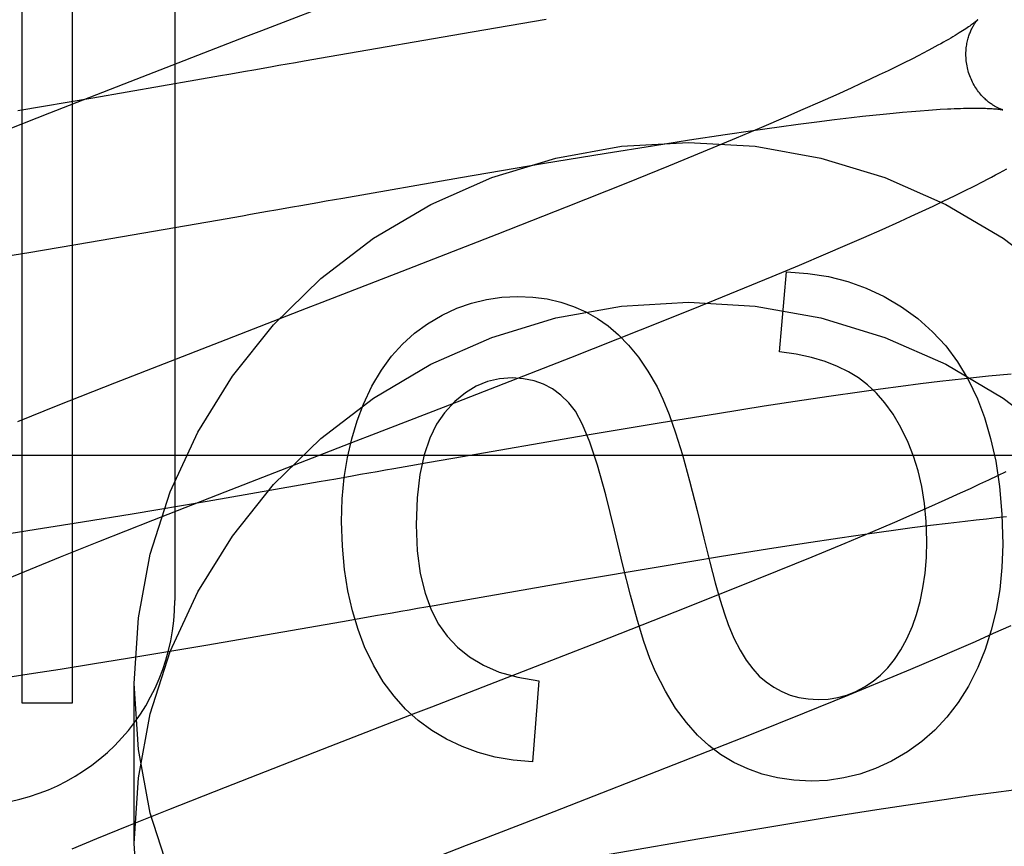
# Model space of a CAD drawing. Header units: inches. Extents: x 0 to 215, y 0 to 139.
# Tile 38 of 111: x 105.837 to 105.975, y 51.525 to 51.641. Entities that reach past the tile are written whole.
import ezdxf

# ---------------------------------------------------------------- set-up
doc = ezdxf.new("R2010")
doc.units = ezdxf.units.IN
doc.header["$LTSCALE"] = 11.804375
doc.header["$MEASUREMENT"] = 0
doc.linetypes.add('HIDDEN', pattern=[0.2, 0.1, -0.1])
doc.layers.add('DEFAULT_2', color=8, linetype='HIDDEN')

msp = doc.modelspace()

# ---------------------------------------------------------------- linework, layer by layer
at = {"layer": 'DEFAULT_2', "color": 8, "linetype": 'HIDDEN'}
for p, q in [((105.8585915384, 52.1641831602), (105.8585915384, 51.559379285)), ((105.8370516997, 51.7560268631), (105.8370516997, 51.54497928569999)), ((105.8441940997, 51.54497928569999), (105.8441940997, 51.7560268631)), ((105.9108961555, 51.6411140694), (105.9004635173, 51.6393606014)), ((105.9004635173, 51.6393606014), (105.8803467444, 51.6358826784)), ((105.8803467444, 51.6358826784), (105.8767927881, 51.6352609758)), ((105.9633474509, 51.63608299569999), (105.9623419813, 51.6355684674)), ((105.9601631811, 51.634482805), (105.9589922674, 51.6339132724)), ((105.9612800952, 51.635034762), (105.9601631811, 51.634482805)), ((105.9623419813, 51.6355684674), (105.9612800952, 51.635034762)), ((105.8650559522, 51.6332044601), (105.8615867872, 51.632597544)), ((105.8697238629, 51.6340223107), (105.8685528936, 51.63381707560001)), ((105.9577683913, 51.6333267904), (105.9564927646, 51.6327240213)), ((105.9589922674, 51.6339132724), (105.9577683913, 51.6333267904)), ((105.8410388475, 51.6280192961), (105.8523186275, 51.6324293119)), ((105.8615867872, 51.632597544), (105.8470606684, 51.6300779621)), ((105.9551666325, 51.6321055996), (105.9537911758, 51.6314720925)), ((105.9564927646, 51.6327240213), (105.9551666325, 51.6321055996)), ((105.9516381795, 51.6304947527), (105.9493813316, 51.62948658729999)), ((105.9537911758, 51.6314720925), (105.9516381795, 51.6304947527)), ((105.8470606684, 51.6300779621), (105.8364944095, 51.6282881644)), ((105.9493813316, 51.62948658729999), (105.9470248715, 51.6284492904)), ((105.8333418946, 51.6249705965), (105.8410388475, 51.6280192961)), ((105.9470248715, 51.6284492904), (105.9445731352, 51.6273845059)), ((105.955391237, 51.6275134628), (105.9568799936, 51.6276768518)), ((105.9568799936, 51.6276768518), (105.9583183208, 51.62782766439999)), ((105.9583183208, 51.62782766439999), (105.9597048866, 51.6279657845)), ((105.9597048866, 51.6279657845), (105.9610383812, 51.62809113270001)), ((105.9610383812, 51.62809113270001), (105.9623175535, 51.6282036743)), ((105.9623175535, 51.6282036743), (105.9635409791, 51.6283034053)), ((105.9635409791, 51.6283034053), (105.9647071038, 51.6283903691)), ((105.9445731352, 51.6273845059), (105.9411636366, 51.625924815)), ((105.9436720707, 51.6260331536), (105.9463623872, 51.6263979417)), ((105.9463623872, 51.6263979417), (105.9489591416, 51.6267375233)), ((105.9489591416, 51.6267375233), (105.9514576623, 51.627051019)), ((105.9514576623, 51.627051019), (105.9538533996, 51.6273376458)), ((105.9538533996, 51.6273376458), (105.955391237, 51.6275134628)), ((105.9310451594, 51.624185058), (105.9360752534, 51.6249444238)), ((105.9360752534, 51.6249444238), (105.9399472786, 51.6255091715)), ((105.9411636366, 51.625924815), (105.9376032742, 51.6244227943)), ((105.9399472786, 51.6255091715), (105.9436720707, 51.6260331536)), ((105.9258237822, 51.6233711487), (105.9310451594, 51.624185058)), ((105.9376032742, 51.6244227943), (105.9329570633, 51.622491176)), ((105.9103784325, 51.6208501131), (105.9193371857, 51.6223302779)), ((105.9193371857, 51.6223302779), (105.9258237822, 51.6233711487)), ((105.9329570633, 51.622491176), (105.9281129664, 51.6205056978)), ((105.8988136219, 51.61888621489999), (105.9103784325, 51.6208501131)), ((105.9281129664, 51.6205056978), (105.9220696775, 51.6180616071)), ((105.8822711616, 51.61601404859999), (105.8988136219, 51.61888621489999)), ((105.9220696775, 51.6180616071), (105.9136848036, 51.6147177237)), ((105.9711003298, 51.6176909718), (105.9723724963, 51.6183397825)), ((105.968330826, 51.6163192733), (105.9697500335, 51.6170158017)), ((105.9697500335, 51.6170158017), (105.9711003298, 51.6176909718)), ((105.8799002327, 51.6155991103), (105.8822711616, 51.61601404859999)), ((105.9653441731, 51.6148904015), (105.9668567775, 51.6156083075)), ((105.9668567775, 51.6156083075), (105.968330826, 51.6163192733)), ((105.8751673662, 51.6147698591), (105.8763490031, 51.6149769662)), ((105.9136848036, 51.6147177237), (105.9039114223, 51.6108709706)), ((105.9622371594, 51.6134473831), (105.9638048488, 51.6141705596)), ((105.9638048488, 51.6141705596), (105.9653441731, 51.6148904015)), ((105.846607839, 51.6098087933), (105.8646154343, 51.6129220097)), ((105.8646154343, 51.6129220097), (105.8681123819, 51.6135336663)), ((105.9581663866, 51.6116093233), (105.9606370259, 51.6127184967)), ((105.9606370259, 51.6127184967), (105.9622371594, 51.6134473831)), ((105.9556095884, 51.610479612), (105.9581663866, 51.6116093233)), ((105.8380681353, 51.60837326), (105.846607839, 51.6098087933)), ((105.9039114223, 51.6108709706), (105.8905440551, 51.60566680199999)), ((105.9529736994, 51.6093316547), (105.9556095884, 51.610479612)), ((105.8319465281, 51.6073717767), (105.8380681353, 51.60837326)), ((105.9465430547, 51.6065893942), (105.9502650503, 51.60816736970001)), ((105.9502650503, 51.60816736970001), (105.9529736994, 51.6093316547)), ((105.9427011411, 51.6049832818), (105.9465430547, 51.6065893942)), ((105.9437114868, 51.5943883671), (105.944693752, 51.6056230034)), ((105.9377436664, 51.6029392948), (105.9427011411, 51.6049832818)), ((105.9315915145, 51.6004392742), (105.9377436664, 51.6029392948)), ((105.8770863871, 51.6004597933), (105.8649420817, 51.59575952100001)), ((105.9241752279, 51.5974680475), (105.9315915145, 51.6004392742)), ((105.9143478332, 51.5935843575), (105.9241752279, 51.5974680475)), ((105.8649420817, 51.59575952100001), (105.8501338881, 51.5899820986)), ((105.8964348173, 51.5866041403), (105.9143478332, 51.5935843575)), ((105.9662799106, 51.59019221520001), (105.9635721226, 51.5898607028)), ((105.9680410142, 51.59039831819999), (105.9662799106, 51.59019221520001)), ((105.9697675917, 51.5905922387), (105.9680410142, 51.59039831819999)), ((105.9714608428, 51.5907737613), (105.9697675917, 51.5905922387)), ((105.9731184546, 51.5909422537), (105.9714608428, 51.5907737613)), ((105.9747350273, 51.5910968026), (105.9731184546, 51.5909422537)), ((105.976311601, 51.59123713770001), (105.9747350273, 51.5910968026)), ((105.8501338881, 51.5899820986), (105.8421594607, 51.58682626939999)), ((105.9579285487, 51.5891216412), (105.9549974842, 51.588716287)), ((105.9607875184, 51.5895034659), (105.9579285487, 51.5891216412)), ((105.9635721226, 51.5898607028), (105.9607875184, 51.5895034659)), ((105.9468522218, 51.5875288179), (105.9415403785, 51.5867152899)), ((105.9509823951, 51.5881411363), (105.9468522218, 51.5875288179)), ((105.9549974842, 51.588716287), (105.9509823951, 51.5881411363)), ((105.8421594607, 51.58682626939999), (105.8364713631, 51.5845440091)), ((105.8863391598, 51.5826981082), (105.8964348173, 51.5866041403)), ((105.9415403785, 51.5867152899), (105.9349713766, 51.5856757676)), ((105.9349713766, 51.5856757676), (105.9270803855, 51.58438806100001)), ((105.9270803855, 51.58438806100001), (105.9166600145, 51.5826384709)), ((105.9166600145, 51.5826384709), (105.8977394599, 51.5793713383)), ((106.0083915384, 51.57977925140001), (105.5083915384, 51.57977925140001)), ((105.8977394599, 51.5793713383), (105.8941828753, 51.5787497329)), ((105.8918165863, 51.5783355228), (105.8894558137, 51.577921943)), ((105.8941828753, 51.5787497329), (105.8918165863, 51.5783355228)), ((105.8812576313, 51.5764852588), (105.8789397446, 51.5760795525)), ((105.8835875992, 51.5768934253), (105.8812576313, 51.5764852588)), ((105.9731582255, 51.5763452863), (105.9718711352, 51.5757396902)), ((105.9743943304, 51.57693491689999), (105.9731582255, 51.5763452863)), ((105.9755782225, 51.5775079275), (105.9743943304, 51.57693491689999)), ((105.8789397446, 51.5760795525), (105.8631743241, 51.5733422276)), ((105.9705342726, 51.57511873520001), (105.9691488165, 51.5744829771)), ((105.9718711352, 51.5757396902), (105.9705342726, 51.57511873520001)), ((105.855523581, 51.5707136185), (105.8656932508, 51.5746976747)), ((105.9669822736, 51.5735028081), (105.9647134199, 51.57249235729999)), ((105.9691488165, 51.5744829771), (105.9669822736, 51.5735028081)), ((105.8631743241, 51.5733422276), (105.8525913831, 51.571548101)), ((105.9647134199, 51.57249235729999), (105.9623465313, 51.571453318)), ((105.8525913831, 51.571548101), (105.8456265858, 51.5704012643)), ((105.9623465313, 51.571453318), (105.9598859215, 51.5703873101)), ((105.9698534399, 51.57057081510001), (105.9713795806, 51.5707443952)), ((105.9713795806, 51.5707443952), (105.9728568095, 51.5709056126)), ((105.9728568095, 51.5709056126), (105.974283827, 51.5710543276)), ((105.974283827, 51.5710543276), (105.9756592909, 51.5711904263)), ((105.8399982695, 51.5695032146), (105.8355764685, 51.5688217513)), ((105.8456265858, 51.5704012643), (105.8399982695, 51.5695032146)), ((105.8478905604, 51.5676831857), (105.855523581, 51.5707136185)), ((105.9598859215, 51.5703873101), (105.9564669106, 51.5689267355)), ((105.959744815, 51.5692808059), (105.9624166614, 51.5696418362)), ((105.9624166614, 51.5696418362), (105.9649950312, 51.5699777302)), ((105.9649950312, 51.5699777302), (105.967475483, 51.5702876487)), ((105.967475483, 51.5702876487), (105.9698534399, 51.57057081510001)), ((105.9471990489, 51.5674495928), (105.9521978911, 51.568202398)), ((105.9521978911, 51.568202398), (105.9560448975, 51.56876194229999)), ((105.9564669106, 51.5689267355), (105.9528995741, 51.5674246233)), ((105.9560448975, 51.56876194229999), (105.959744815, 51.5692808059)), ((105.8425162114, 51.5655183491), (105.8478905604, 51.5676831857)), ((105.9355586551, 51.56560912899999), (105.9420087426, 51.5666422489)), ((105.9420087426, 51.5666422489), (105.9471990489, 51.5674495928)), ((105.9528995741, 51.5674246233), (105.9482482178, 51.5654939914)), ((105.838296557, 51.56379391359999), (105.8425162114, 51.5655183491)), ((105.9266467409, 51.56413890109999), (105.9355586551, 51.56560912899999)), ((105.9482482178, 51.5654939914), (105.9434026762, 51.5635106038)), ((105.8351049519, 51.5624710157), (105.838296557, 51.56379391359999)), ((105.9151360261, 51.5621863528), (105.9266467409, 51.56413890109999)), ((105.9434026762, 51.5635106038), (105.9373619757, 51.5610702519)), ((105.8998394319, 51.55953364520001), (105.9151360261, 51.5621863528)), ((105.9373619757, 51.5610702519), (105.9289879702, 51.5577334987)), ((105.8927539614, 51.55829345), (105.8951134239, 51.558706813)), ((105.8951134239, 51.558706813), (105.8974757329, 51.5591203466)), ((105.8974757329, 51.5591203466), (105.8998394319, 51.55953364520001)), ((105.8845391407, 51.5568538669), (105.8868772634, 51.5572634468)), ((105.9289879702, 51.5577334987), (105.918135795, 51.5534671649)), ((105.8629871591, 51.55311785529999), (105.882210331, 51.5564462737)), ((105.882210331, 51.5564462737), (105.8845391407, 51.5568538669)), ((105.9738634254, 51.55477643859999), (105.9763476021, 51.5558910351)), ((105.9713001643, 51.5536445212), (105.9738634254, 51.55477643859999)), ((105.8534048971, 51.5515069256), (105.8629871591, 51.55311785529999)), ((105.918135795, 51.5534671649), (105.9036709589, 51.5478434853)), ((105.9686604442, 51.55249550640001), (105.9713001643, 51.5536445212)), ((105.8473191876, 51.5505132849), (105.8534048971, 51.5515069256)), ((105.9622145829, 51.5497480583), (105.9659454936, 51.5513290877)), ((105.9659454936, 51.5513290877), (105.9686604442, 51.55249550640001)), ((105.8424571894, 51.5497422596), (105.8473191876, 51.5505132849)), ((105.8351112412, 51.5486298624), (105.8387154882, 51.5491665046)), ((105.8387154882, 51.5491665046), (105.8424571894, 51.5497422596)), ((105.9583640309, 51.54813901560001), (105.9622145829, 51.5497480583)), ((105.8528915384, 51.5252018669), (105.8528915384, 51.5476938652)), ((105.9036709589, 51.5478434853), (105.8947282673, 51.5443842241)), ((105.9098233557, 51.5480991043), (105.908963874, 51.5366803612)), ((105.9533956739, 51.5460913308), (105.9583640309, 51.54813901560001)), ((105.9472305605, 51.5435869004), (105.9533956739, 51.5460913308)), ((105.8370516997, 51.54497928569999), (105.8441940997, 51.54497928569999)), ((105.9397996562, 51.5406106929), (105.9472305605, 51.5435869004)), ((105.9299545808, 51.5367209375), (105.9397996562, 51.5406106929)), ((105.8804103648, 51.5388432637), (105.8656737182, 51.5330922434)), ((105.9120149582, 51.5297313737), (105.9299545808, 51.5367209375)), ((105.8656737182, 51.5330922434), (105.8577401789, 51.5299513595)), ((105.970922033, 51.5319439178), (105.9668986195, 51.53136827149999)), ((105.973858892, 51.5323494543), (105.970922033, 51.5319439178)), ((105.9767224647, 51.5327311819), (105.973858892, 51.5323494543)), ((105.9627590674, 51.530755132), (105.9574342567, 51.5299401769)), ((105.9668986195, 51.53136827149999), (105.9627590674, 51.530755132)), ((105.8577401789, 51.5299513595), (105.8520818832, 51.5276799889)), ((105.9019080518, 51.5258211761), (105.9120149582, 51.5297313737)), ((105.9574342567, 51.5299401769), (105.9508481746, 51.5288984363)), ((105.9508481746, 51.5288984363), (105.9429351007, 51.5276074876)), ((105.8520818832, 51.5276799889), (105.8475812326, 51.5258477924)), ((105.9429351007, 51.5276074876), (105.9324841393, 51.52585298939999)), ((105.8475812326, 51.5258477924), (105.8441297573, 51.52442297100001)), ((105.9324841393, 51.52585298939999), (105.9135059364, 51.5225759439))]:
    msp.add_line(p, q, dxfattribs=at)
for points in [[(105.8523186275, 51.6324293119), (105.8686112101, 51.6387404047), (105.869721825, 51.6391697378), (105.8708344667, 51.6395998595), (105.8898828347, 51.64698365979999)], [(105.9716232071, 51.6410908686), (105.9716142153, 51.6410822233), (105.9715979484, 51.6410669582), (105.9715738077, 51.6410448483), (105.9715412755, 51.64101576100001), (105.9714997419, 51.64097949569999), (105.9714487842, 51.6409360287), (105.9713879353, 51.6408853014), (105.9713167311, 51.6408272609), (105.9712346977, 51.6407618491), (105.9711414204, 51.64068905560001), (105.9710364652, 51.64060885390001), (105.9709194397, 51.6405212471), (105.9707899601, 51.6404262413), (105.9706475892, 51.6403238), (105.970491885, 51.6402138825), (105.9703224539, 51.64009648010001), (105.9701388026, 51.6399715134), (105.9699407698, 51.6398391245), (105.9697281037, 51.6396993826), (105.9695007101, 51.6395524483), (105.9692584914, 51.6393984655), (105.9690014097, 51.6392376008), (105.9687294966, 51.6390700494), (105.9684426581, 51.6388959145), (105.9681408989, 51.63871534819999), (105.967824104, 51.63852842), (105.9674922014, 51.6383352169), (105.9671451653, 51.6381358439), (105.9667829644, 51.6379303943), (105.9664056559, 51.6377190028), (105.9660133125, 51.6375018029), (105.965605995, 51.6372789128), (105.9651838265, 51.6370504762), (105.9647468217, 51.6368165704)], [(105.970281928, 51.633895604), (105.9702260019, 51.6341069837), (105.9701688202, 51.6343491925), (105.9701187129, 51.6345921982), (105.9700757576, 51.63483521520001), (105.9700399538, 51.6350775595), (105.9700112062, 51.6353188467), (105.9699893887, 51.635558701), (105.9699743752, 51.6357964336), (105.9699659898, 51.6360313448), (105.9699640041, 51.6362631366), (105.9699681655, 51.6364915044), (105.9699781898, 51.63671584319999), (105.9699937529, 51.6369355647), (105.9700145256, 51.6371504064), (105.9700401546, 51.6373600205), (105.9700702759, 51.6375641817), (105.9701045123, 51.63776263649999), (105.9701424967, 51.6379552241), (105.970183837, 51.6381416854), (105.9702282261, 51.63832215), (105.9702753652, 51.6384967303), (105.9703248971, 51.6386652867), (105.9703764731, 51.63882772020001), (105.9704297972, 51.63898408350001), (105.9704845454, 51.6391343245), (105.9705405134, 51.63927869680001), (105.9705975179, 51.6394174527), (105.9706552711, 51.6395505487), (105.9707135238, 51.6396780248), (105.9707720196, 51.6397998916), (105.9708304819, 51.63991611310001), (105.9708887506, 51.6400268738), (105.970946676, 51.64013235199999), (105.9710039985, 51.6402325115), (105.9710605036, 51.6403273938), (105.9711159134, 51.6404169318), (105.971169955, 51.6405010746), (105.971222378, 51.6405798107), (105.9712729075, 51.640653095), (105.9713213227, 51.640720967), (105.9713674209, 51.64078348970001), (105.9714108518, 51.64084052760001), (105.9714512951, 51.6408919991), (105.971488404, 51.64093780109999), (105.9715218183, 51.6409778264), (105.9715511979, 51.6410120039), (105.9715761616, 51.6410402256), (105.9715964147, 51.64106249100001), (105.9716116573, 51.6410787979), (105.9716214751, 51.6410890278), (105.9716254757, 51.6410930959)], [(105.9647468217, 51.6368165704), (105.9638285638, 51.6363327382), (105.9633474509, 51.63608299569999)], [(105.8732501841, 51.63464039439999), (105.8720726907, 51.634434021), (105.8697238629, 51.6340223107)], [(105.8767927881, 51.6352609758), (105.8756104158, 51.6350539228), (105.8732501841, 51.63464039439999)], [(105.8685528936, 51.63381707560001), (105.8662187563, 51.6334080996), (105.8650559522, 51.6332044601)], [(105.9751257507, 51.6284296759), (105.975133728, 51.6284279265), (105.9751451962, 51.6284253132), (105.9751478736, 51.6284246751), (105.9751421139, 51.6284261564), (105.975128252, 51.628429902), (105.9751066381, 51.62843604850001), (105.9750776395, 51.6284447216), (105.9750415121, 51.62845607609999), (105.974998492, 51.6284702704), (105.9749489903, 51.6284874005), (105.9748933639, 51.62850757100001), (105.9748319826, 51.6285308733), (105.9747652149, 51.62855738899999), (105.974693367, 51.62858721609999), (105.9746168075, 51.62862041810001), (105.9745356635, 51.6286571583), (105.9744500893, 51.6286975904), (105.97436034, 51.6287418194), (105.9742666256, 51.6287899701), (105.9741692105, 51.628842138), (105.9740683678, 51.62889840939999), (105.9739642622, 51.6289589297), (105.9738571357, 51.6290238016), (105.9737470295, 51.6290932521), (105.9736339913, 51.629167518), (105.9735182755, 51.6292467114), (105.9734000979, 51.6293309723), (105.9732796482, 51.6294204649), (105.9731571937, 51.6295153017), (105.9730327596, 51.6296157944), (105.9729063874, 51.6297222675), (105.9727783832, 51.62983484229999), (105.9726489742, 51.6299537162), (105.9725185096, 51.63007898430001), (105.972387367, 51.6302107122), (105.9722557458, 51.6303491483), (105.9721238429, 51.63049456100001), (105.9719921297, 51.630646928), (105.9718610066, 51.6308062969), (105.9717309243, 51.6309726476), (105.9716023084, 51.6311459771), (105.9714756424, 51.6313261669), (105.9713513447, 51.63151315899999), (105.9712299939, 51.6317066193), (105.9711121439, 51.6319061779), (105.9709981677, 51.6321117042), (105.9708884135, 51.6323230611), (105.9707833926, 51.6325397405), (105.9706835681, 51.63276121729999), (105.9705892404, 51.63298723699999), (105.9705006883, 51.63321752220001), (105.9704182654, 51.63345148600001), (105.9703423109, 51.6336884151), (105.9702819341, 51.6338955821)], [(105.9647071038, 51.6283903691), (105.9658145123, 51.6284646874), (105.9663457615, 51.6284971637)], [(105.9663457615, 51.6284971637), (105.9673624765, 51.6285529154), (105.9678476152, 51.6285762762), (105.9683171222, 51.6285966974), (105.9687709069, 51.6286142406), (105.9692088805, 51.6286289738), (105.9696310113, 51.6286409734), (105.9700371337, 51.6286503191), (105.9704271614, 51.6286571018), (105.9708009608, 51.6286614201), (105.9711583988, 51.6286633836), (105.9714995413, 51.6286631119), (105.9718243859, 51.6286607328), (105.9721330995, 51.62865638), (105.9724259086, 51.6286501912), (105.9727026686, 51.6286423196), (105.9729635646, 51.6286329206), (105.973208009, 51.62862219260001), (105.9734356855, 51.62861035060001), (105.9736464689, 51.6285976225), (105.9738399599, 51.62858427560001), (105.974017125, 51.6285704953), (105.9741784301, 51.6285564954), (105.9743249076, 51.62854243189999), (105.9744574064, 51.62852845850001), (105.9745766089, 51.6285147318), (105.9746832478, 51.62850138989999), (105.9747777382, 51.6284886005), (105.9748605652, 51.6284765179), (105.9749321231, 51.6284653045), (105.9749928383, 51.6284551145), (105.9750430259, 51.6284461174), (105.9750829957, 51.62843848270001), (105.9751131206, 51.6284323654), (105.9751257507, 51.6284296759)], [(105.8528915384, 51.5476938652), (105.8534746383, 51.5569386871), (105.8551580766, 51.5659187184), (105.8579660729, 51.5746963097), (105.8618259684, 51.58308440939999), (105.8667039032, 51.59095084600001), (105.8725077, 51.5981933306), (105.8791720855, 51.6046914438), (105.8865824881, 51.6103674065), (105.8946460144, 51.6151195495), (105.9032323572, 51.6188991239), (105.9122264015, 51.6216291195), (105.9214896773, 51.62329265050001), (105.9308915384, 51.6238418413), (105.9402933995, 51.62329265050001), (105.9495566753, 51.6216291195), (105.9585507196, 51.6188991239), (105.9671370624, 51.6151195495), (105.9752005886, 51.6103674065), (105.9826109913, 51.6046914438)], [(105.9723724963, 51.6183397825), (105.9729792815, 51.6186541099), (105.9735669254, 51.6189618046), (105.9741357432, 51.6192629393), (105.9746860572, 51.6195575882), (105.9752181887, 51.619845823), (105.9757325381, 51.620127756)], [(105.8763490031, 51.6149769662), (105.8787156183, 51.6153916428), (105.8799002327, 51.6155991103)], [(105.8681123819, 51.6135336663), (105.8692831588, 51.6137386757), (105.8716313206, 51.6141500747)], [(105.8716313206, 51.6141500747), (105.8728083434, 51.61435636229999), (105.8751673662, 51.6147698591)], [(105.8905440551, 51.60566680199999), (105.8793220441, 51.6013240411), (105.8770863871, 51.6004597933)], [(105.944693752, 51.6056230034), (105.94772668, 51.6054182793), (105.9506110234, 51.6049692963), (105.9533318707, 51.6042772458), (105.9559339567, 51.6033385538), (105.9584620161, 51.6021496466), (105.9609011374, 51.60071171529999)], [(105.8528915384, 51.5252018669), (105.8534746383, 51.5344466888), (105.8551580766, 51.5434267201), (105.8579660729, 51.5522043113), (105.8618259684, 51.5605924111), (105.8667039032, 51.5684588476), (105.8725077, 51.57570133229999), (105.8791720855, 51.5821994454), (105.8865824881, 51.5878754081), (105.8946460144, 51.5926275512), (105.9032323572, 51.5964071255), (105.9122264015, 51.5991371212), (105.9214896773, 51.6008006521), (105.9308915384, 51.601349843), (105.9402933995, 51.6008006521), (105.9495566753, 51.5991371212), (105.9585507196, 51.5964071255), (105.9671370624, 51.5926275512), (105.9752005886, 51.5878754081), (105.9826109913, 51.5821994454)], [(105.8941685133, 51.5983174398), (105.8962227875, 51.5995264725), (105.8982899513, 51.6005033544), (105.9003581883, 51.6012421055), (105.9024629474, 51.6017606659), (105.9046396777, 51.6020769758), (105.9068765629, 51.6021850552)], [(105.9068765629, 51.6021850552), (105.9090169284, 51.6020836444), (105.9110376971, 51.6018135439), (105.9129272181, 51.6013742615), (105.9147204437, 51.600767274), (105.9164523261, 51.5999940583), (105.9181112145, 51.5990541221)], [(105.9609011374, 51.60071171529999), (105.9631864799, 51.59905162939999), (105.9652597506, 51.5972099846), (105.9671115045, 51.5952036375), (105.9687700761, 51.5929820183), (105.9702637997, 51.5904945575), (105.9715832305, 51.5877581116)], [(105.9181112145, 51.5990541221), (105.9195981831, 51.5980259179), (105.9210547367, 51.5967764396), (105.9224860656, 51.5953139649), (105.9238765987, 51.5936136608), (105.925210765, 51.5916506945), (105.9264937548, 51.5894333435)], [(105.8851592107, 51.5870149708), (105.8863592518, 51.5895400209), (105.8876768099, 51.5917902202), (105.8891089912, 51.5937483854), (105.8906644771, 51.5954660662), (105.8923519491, 51.596994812), (105.8941685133, 51.5983174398)], [(105.9548233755, 51.5907048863), (105.9534461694, 51.59156238), (105.9518876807, 51.5923285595), (105.9501559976, 51.5930091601), (105.9482268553, 51.5935869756), (105.946075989, 51.5940447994), (105.9437114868, 51.5943883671)], [(105.9060784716, 51.5907048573), (105.904292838, 51.5905720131), (105.9026020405, 51.5901813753), (105.9010201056, 51.589548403), (105.8995049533, 51.5886267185), (105.8980145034, 51.5873699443), (105.8965627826, 51.5857935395)], [(105.9140746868, 51.58721933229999), (105.9129551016, 51.58829583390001), (105.9117664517, 51.5891685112), (105.9105239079, 51.5898321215), (105.9091819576, 51.5903023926), (105.9076950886, 51.590595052), (105.9060784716, 51.5907048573)], [(105.9618332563, 51.58162380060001), (105.9608033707, 51.58373379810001), (105.9597157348, 51.5855923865), (105.9585681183, 51.58718755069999), (105.9573672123, 51.5885553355), (105.9561197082, 51.5897317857), (105.9548233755, 51.5907048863)], [(105.9264937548, 51.5894333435), (105.927318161, 51.5877225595), (105.928187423, 51.5855583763), (105.9291013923, 51.5829610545), (105.9300605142, 51.5798698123), (105.9310652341, 51.5762238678), (105.9321154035, 51.5720434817)], [(105.9715832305, 51.5877581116), (105.9725886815, 51.5851340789), (105.9734408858, 51.582206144), (105.9741506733, 51.5789869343), (105.9746855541, 51.5754385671), (105.9750130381, 51.5715231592), (105.9751439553, 51.5672533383)], [(105.8820743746, 51.5705070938), (105.882180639, 51.5736852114), (105.8824561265, 51.5766842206), (105.8829065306, 51.5794962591), (105.8835147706, 51.5821449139), (105.8842637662, 51.58465377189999), (105.8851592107, 51.5870149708)], [(105.9205054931, 51.5692792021), (105.9192727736, 51.5742780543), (105.918106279, 51.578421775), (105.9170077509, 51.58166199), (105.9159719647, 51.5841438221), (105.9149936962, 51.58601239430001), (105.9140746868, 51.58721933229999)], [(105.8965627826, 51.5857935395), (105.8954607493, 51.5842169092), (105.894517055, 51.5822454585), (105.8937162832, 51.5799039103), (105.8931046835, 51.5771180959), (105.892728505, 51.5738138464), (105.8925723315, 51.57001588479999)], [(105.8656932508, 51.5746976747), (105.8841118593, 51.5818370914), (105.8863391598, 51.5826981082)], [(105.9644618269, 51.5678058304), (105.9643731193, 51.570514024), (105.9641392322, 51.57305357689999), (105.96375508, 51.575418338), (105.9632359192, 51.5776267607), (105.9625970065, 51.5796972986), (105.9618332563, 51.58162380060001)], [(105.8894558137, 51.577921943), (105.8882779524, 51.57771551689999), (105.8871020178, 51.5775094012), (105.8859281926, 51.5773036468), (105.8847566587, 51.5770983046), (105.8835875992, 51.5768934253)], [(105.9321154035, 51.5720434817), (105.9330533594, 51.5681736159), (105.9339083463, 51.5647842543), (105.9346808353, 51.5618756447), (105.9353694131, 51.5594470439), (105.9359726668, 51.5574977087), (105.9364910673, 51.556027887)], [(105.8853281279, 51.5528876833), (105.8843965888, 51.5553109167), (105.8836122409, 51.5579308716), (105.8829671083, 51.56073947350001), (105.8824851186, 51.5637609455), (105.8821901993, 51.5670195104), (105.8820743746, 51.5705070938)], [(105.8925723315, 51.57001588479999), (105.8927425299, 51.5663803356), (105.8931539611, 51.5631774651), (105.8938230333, 51.5604270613), (105.8947005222, 51.55806976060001), (105.8957372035, 51.5560461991), (105.8969494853, 51.5543761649)], [(105.9262679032, 51.54935082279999), (105.9254871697, 51.5512158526), (105.9246382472, 51.5536364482), (105.923724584, 51.5565873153), (105.9227358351, 51.5601443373), (105.9216616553, 51.5643833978), (105.9205054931, 51.5692792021)], [(105.9624255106, 51.5557770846), (105.9630156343, 51.5574422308), (105.9635100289, 51.55923818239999), (105.9639129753, 51.5611602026), (105.9642116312, 51.5632225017), (105.9643931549, 51.5654392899), (105.9644618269, 51.5678058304)], [(105.9751439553, 51.5672533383), (105.9750286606, 51.5640135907), (105.9747204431, 51.56092558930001), (105.9742155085, 51.5579980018), (105.9735252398, 51.55520482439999), (105.9726610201, 51.5525200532), (105.971619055, 51.54995235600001)], [(105.8868772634, 51.5572634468), (105.8880493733, 51.5574688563), (105.8892232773, 51.5576746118), (105.8903987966, 51.557880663), (105.8915757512, 51.5580869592), (105.8927539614, 51.55829345)], [(105.9364910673, 51.556027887), (105.9373132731, 51.5541032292), (105.9381649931, 51.5524185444), (105.9390489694, 51.5509829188), (105.9399569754, 51.5497690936), (105.9408807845, 51.54874980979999), (105.941823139, 51.5479341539)], [(105.9569106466, 51.5480377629), (105.9579557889, 51.5488857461), (105.958953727, 51.5499014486), (105.9599074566, 51.5510763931), (105.9608079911, 51.5524360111), (105.9616463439, 51.55400573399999), (105.9624255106, 51.5557770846)], [(105.8969494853, 51.5543761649), (105.8984016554, 51.55281444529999), (105.9001047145, 51.5514529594), (105.9020338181, 51.5502860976), (105.9042634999, 51.54933068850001), (105.906868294, 51.54860356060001), (105.9098233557, 51.5480991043)], [(105.8947965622, 51.5411219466), (105.8928757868, 51.54251638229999), (105.8910956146, 51.5441198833), (105.8894593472, 51.5459160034), (105.8879570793, 51.5479540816), (105.8865789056, 51.550283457), (105.8853281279, 51.5528876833)], [(105.971619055, 51.54995235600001), (105.9703035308, 51.5473545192), (105.9688607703, 51.5450242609), (105.9672951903, 51.5429781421), (105.9655935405, 51.5411664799), (105.963742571, 51.5395395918), (105.9617466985, 51.5381140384)], [(105.9354379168, 51.5377450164), (105.933785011, 51.5389715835), (105.9321772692, 51.5404658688), (105.9306103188, 51.54221345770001), (105.9290972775, 51.54425759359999), (105.9276512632, 51.54664152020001), (105.9262679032, 51.54935082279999)], [(105.9826109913, 51.4906962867), (105.9752005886, 51.485020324), (105.9671370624, 51.48026818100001), (105.9585507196, 51.4764886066), (105.9495566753, 51.4737586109), (105.9402933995, 51.47209508), (105.9308915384, 51.4715458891), (105.9214896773, 51.47209508), (105.9122264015, 51.4737586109), (105.9032323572, 51.4764886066), (105.8946460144, 51.48026818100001), (105.8865824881, 51.485020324), (105.8791720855, 51.4906962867), (105.8725077, 51.49719439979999), (105.8667039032, 51.5044368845), (105.8618259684, 51.512303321), (105.8579660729, 51.5206914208), (105.8551580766, 51.529469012), (105.8534746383, 51.5384490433), (105.8528915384, 51.5476938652)], [(105.941823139, 51.5479341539), (105.9429039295, 51.54718363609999), (105.9440340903, 51.5465692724), (105.9452056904, 51.5460919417), (105.946442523, 51.5457490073), (105.9477683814, 51.54553783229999), (105.9491753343, 51.5454592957)], [(105.9491753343, 51.5454592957), (105.950570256, 51.5455331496), (105.9519137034, 51.54574498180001), (105.953197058, 51.546090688), (105.9544461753, 51.5465825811), (105.9556869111, 51.5472329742), (105.9569106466, 51.5480377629)], [(105.8947282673, 51.5443842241), (105.8925016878, 51.54352348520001), (105.8804103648, 51.5388432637)], [(105.908963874, 51.5366803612), (105.9062488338, 51.536929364), (105.9036899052, 51.5373754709), (105.9013007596, 51.5380192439), (105.8990403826, 51.5388589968), (105.8968677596, 51.5398930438), (105.8947965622, 51.5411219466)], [(105.9481930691, 51.5339790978), (105.9457553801, 51.5341017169), (105.9434513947, 51.53442866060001), (105.9412895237, 51.5349620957), (105.9392445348, 51.5356955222), (105.9372911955, 51.53662244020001), (105.9354379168, 51.5377450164)], [(105.9617466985, 51.5381140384), (105.959491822, 51.53680979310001), (105.9572445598, 51.5357595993), (105.9550135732, 51.53497097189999), (105.9527728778, 51.5344213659), (105.9504964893, 51.5340882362), (105.9481930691, 51.5339790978)], [(105.9826109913, 51.4682042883), (105.9752005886, 51.4625283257), (105.9671370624, 51.4577761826), (105.9585507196, 51.45399660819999), (105.9495566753, 51.4512666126), (105.9402933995, 51.4496030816), (105.9308915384, 51.4490538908), (105.9214896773, 51.4496030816), (105.9122264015, 51.4512666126), (105.9032323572, 51.45399660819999), (105.8946460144, 51.4577761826), (105.8865824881, 51.4625283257), (105.8791720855, 51.4682042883), (105.8725077, 51.4747024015), (105.8667039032, 51.4819448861), (105.8618259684, 51.48981132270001), (105.8579660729, 51.4981994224), (105.8551580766, 51.5069770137), (105.8534746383, 51.515957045), (105.8528915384, 51.5252018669)], [(105.8844139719, 51.5190467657), (105.899678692, 51.5249593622), (105.9019080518, 51.5258211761)]]:
    msp.add_lwpolyline(points, dxfattribs=at)
msp.add_arc((105.8297980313, 51.5593731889), 0.0287935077, 269.992150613, 0.0121305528, dxfattribs=at)

doc.saveas('drawing.dxf')
